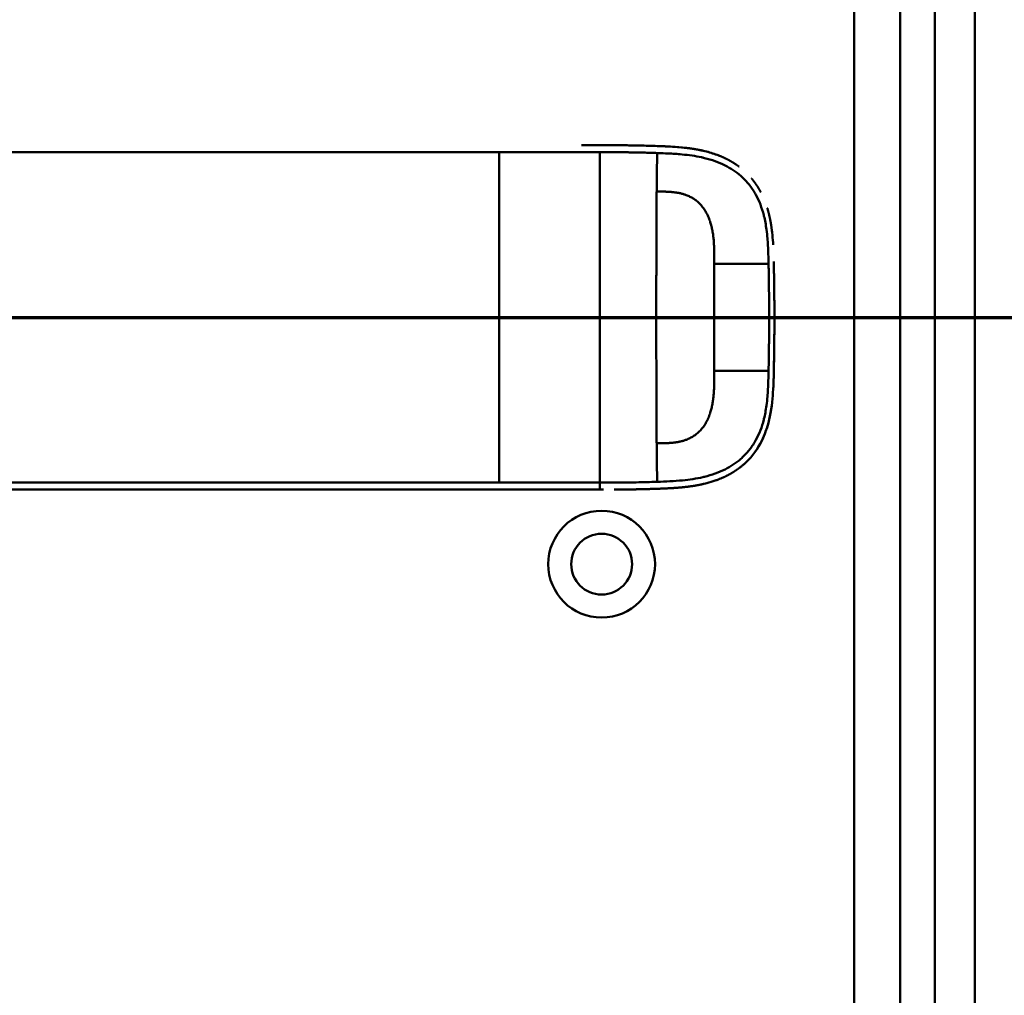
# Model space of a CAD drawing. Header units: millimetres. Extents: x 20 to 833, y 20 to 574.
# Tile 25 of 27: x 658 to 744, y 348 to 433. Entities that reach past the tile are written whole.
import ezdxf

# ---------------------------------------------------------------- set-up
doc = ezdxf.new("R2010")
doc.units = ezdxf.units.MM
doc.header["$LTSCALE"] = 2
for name, color, linetype, lineweight in [('Schnittansichtslinien(DIN)', 7, 'Continuous', 70), ('Sichtbare Kanten(DIN)', 7, 'Continuous', 50), ('Sichtbare tangentiale Kanten(DIN)', 7, 'Continuous', 50)]:
    doc.layers.add(name, color=color, linetype=linetype, lineweight=lineweight)

# ---------------------------------------------------------------- blocks, each defined once
blk = doc.blocks.new('2DTransSchnitt0')
at = {"layer": 'Schnittansichtslinien(DIN)', "linetype": 'Continuous'}
blk.add_line((248.445, 203.454), (390.975, 203.454), dxfattribs=at)

msp = doc.modelspace()

# ---------------------------------------------------------------- linework, layer by layer
at = {"layer": 'Sichtbare Kanten(DIN)'}
for p, q in [((741.2704, 289.7048), (741.2704, 481.136)), ((734.7704, 290.7047), (734.7704, 480.1361)), ((710.9972, 421.8927), (710.9972, 421.8927)), ((708.5607, 391.9076), (708.6261, 391.9076))]:
    msp.add_line(p, q, dxfattribs=at)
for radius in [4.65, 2.65]:
    msp.add_circle((708.7704, 385.4204), radius, dxfattribs=at)
for radius, start, end in [(11.7, 33.306247, 33.348648), (11.6, 32.444317, 32.488026), (11.5, 31.571121, 31.612944), (11.7, 326.659371, 326.704714), (11.6, 327.517463, 327.563659), (11.5, 328.390676, 328.434447)]:
    msp.add_arc((708.7704, 406.9204), radius, start, end, dxfattribs=at)
for points, degree, knots in [([(707.0124, 421.9083), (707.0125, 421.9083), (707.0127, 421.9083), (707.0132, 421.9083), (707.0136, 421.9083), (707.0146, 421.9083), (707.0153, 421.9083), (707.0174, 421.9083), (707.0188, 421.9083), (707.023, 421.9083), (707.0257, 421.9083), (707.0341, 421.9083), (707.0396, 421.9083), (707.0563, 421.9083), (707.0674, 421.9083), (707.1031, 421.9083), (707.1277, 421.9083), (707.2178, 421.9083), (707.2834, 421.9082), (707.6985, 421.9082), (708.0477, 421.9082), (708.7717, 421.9083), (709.1439, 421.908), (709.8673, 421.9045), (710.2098, 421.902), (710.5549, 421.8982)], 3, [0, 0, 0, 0, 0.00005222, 0.00005222, 0.00015665, 0.00015665, 0.0003655, 0.0003655, 0.00078319, 0.00078319, 0.00161859, 0.00161859, 0.00328937, 0.00328937, 0.00663094, 0.00663094, 0.01403003, 0.01403003, 0.03376099, 0.03376099, 0.13899821, 0.13899821, 0.25220546, 0.25220546, 0.35698313, 0.35698313, 0.35698313, 0.35698313]), ([(709.5158, 421.9062), (709.5159, 421.9062), (709.5162, 421.9062), (709.5165, 421.9062), (709.5166, 421.9062), (709.5171, 421.9062), (709.5175, 421.9062), (709.5191, 421.9062), (709.5203, 421.9062), (709.5251, 421.9062), (709.5287, 421.9062), (709.543, 421.9061), (709.5537, 421.906), (709.5965, 421.9058), (709.6286, 421.9056), (709.757, 421.9049), (709.8531, 421.9043), (710.2369, 421.9016), (710.5252, 421.8988), (711.6745, 421.8842), (712.5373, 421.8657), (713.9719, 421.8195), (714.5722, 421.7973), (716.0452, 421.6939), (716.9152, 421.5882), (718.1217, 421.2946), (718.48, 421.1873), (718.9529, 421.0126), (719.0764, 420.9637), (719.2209, 420.9025), (719.2437, 420.8927), (719.2748, 420.8792), (719.2833, 420.8755), (719.2949, 420.8704), (719.2981, 420.869), (719.3014, 420.8675), (719.3017, 420.8674), (719.3021, 420.8672), (719.3022, 420.8672), (719.3023, 420.8671), (719.3023, 420.8671), (719.3024, 420.8671), (719.3024, 420.8671), (719.3024, 420.8671)], 3, [0, 0, 0, 0, 0.0000491, 0.0000491, 0.0000891, 0.0000891, 0.0002091, 0.0002091, 0.0005692, 0.0005692, 0.0016492, 0.0016492, 0.0048893, 0.0048893, 0.0146095, 0.0146095, 0.0437711, 0.0437711, 0.1312516, 0.1312516, 0.3939292, 0.3939292, 0.5799593, 0.5799593, 0.8598793, 0.8598793, 0.9815506, 0.9815506, 1.0251294, 1.0251294, 1.0332985, 1.0332985, 1.036362, 1.036362, 1.0375109, 1.0375109, 1.0376187, 1.0376187, 1.0376591, 1.0376591, 1.0376717, 1.0376717, 1.0376858, 1.0376858, 1.0376858, 1.0376858]), ([(710.5547, 421.8982), (710.5548, 421.8982), (710.5551, 421.8982), (710.5554, 421.8982), (710.5555, 421.8982), (710.5561, 421.8982), (710.5565, 421.8981), (710.5581, 421.8981), (710.5592, 421.8981), (710.564, 421.8981), (710.5676, 421.898), (710.5818, 421.8979), (710.5925, 421.8977), (710.6352, 421.8973), (710.6671, 421.8969), (710.7949, 421.8954), (710.8906, 421.8941), (711.2725, 421.8889), (711.5586, 421.8841), (712.2734, 421.8698), (712.6983, 421.8595), (713.7601, 421.8273), (714.3901, 421.8063), (715.9535, 421.7049), (716.876, 421.5986), (718.1306, 421.292), (718.4883, 421.1846), (718.9604, 421.0097), (719.0839, 420.9607), (719.2284, 420.8993), (719.2511, 420.8895), (719.2822, 420.8759), (719.2907, 420.8722), (719.2998, 420.8682), (719.3006, 420.8679), (719.3016, 420.8674), (719.3019, 420.8673), (719.3022, 420.8672), (719.3023, 420.8671), (719.3024, 420.8671), (719.3025, 420.8671), (719.3024, 420.8671)], 3, [0, 0, 0, 0, 0.00005241, 0.00005241, 0.00009242, 0.00009242, 0.00021245, 0.00021245, 0.0005725, 0.0005725, 0.00165256, 0.00165256, 0.00489264, 0.00489264, 0.01461281, 0.01461281, 0.04377449, 0.04377449, 0.13125587, 0.13125587, 0.2625352, 0.2625352, 0.45952046, 0.45952046, 0.75581351, 0.75581351, 0.87730662, 0.87730662, 0.92088603, 0.92088603, 0.92905535, 0.92905535, 0.93211897, 0.93211897, 0.93240621, 0.93240621, 0.93251398, 0.93251398, 0.93253419, 0.93253419, 0.93255263, 0.93255263, 0.93255263, 0.93255263]), ([(710.5549, 421.8982), (710.5549, 421.8982), (710.5549, 421.8982), (710.5551, 421.8982), (710.5553, 421.8982), (710.5561, 421.8982), (710.5567, 421.8981), (710.5586, 421.8981), (710.5598, 421.8981), (710.566, 421.898), (710.5709, 421.898), (710.5956, 421.8977), (710.6154, 421.8975), (710.7946, 421.8954), (710.959, 421.8933), (711.1122, 421.891), (711.1127, 421.891), (711.1126, 421.891)], 3, [0, 0, 0, 0, 0.000011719, 0.000011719, 0.00005859, 0.00005859, 0.000246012, 0.000246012, 0.000620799, 0.000620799, 0.002119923, 0.002119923, 0.008116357, 0.008116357, 0.056609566, 0.056609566, 0.056677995, 0.056677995, 0.056677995, 0.056677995]), ([(711.6934, 421.8814), (711.6936, 421.8814), (711.6937, 421.8814), (711.6941, 421.8813), (711.6943, 421.8813), (711.6951, 421.8813), (711.6956, 421.8813), (711.6971, 421.8813), (711.6981, 421.8813), (711.701, 421.8812), (711.703, 421.8812), (711.7366, 421.8805), (711.768, 421.8799), (711.8353, 421.8786), (711.8711, 421.8779), (712.0326, 421.8746), (712.1594, 421.8718), (712.2843, 421.8689), (712.2863, 421.8689), (712.2882, 421.8688), (712.2885, 421.8688), (712.2884, 421.8688)], 3, [0, 0, 0, 0, 0.0000377, 0.0000377, 0.000112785, 0.000112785, 0.000262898, 0.000262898, 0.000563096, 0.000563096, 0.001163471, 0.001163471, 0.010769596, 0.010769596, 0.021744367, 0.021744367, 0.060254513, 0.060254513, 0.060863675, 0.060863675, 0.060907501, 0.060907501, 0.060907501, 0.060907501]), ([(712.9521, 421.8517), (712.9522, 421.8517), (712.9526, 421.8517), (712.953, 421.8517), (712.9532, 421.8517), (712.9537, 421.8516), (712.9541, 421.8516), (712.9557, 421.8516), (712.9569, 421.8516), (712.9616, 421.8514), (712.9651, 421.8513), (712.9793, 421.8509), (712.9898, 421.8506), (713.032, 421.8494), (713.0635, 421.8484), (713.1894, 421.8446), (713.2836, 421.8417), (713.3856, 421.8384), (713.3943, 421.8381), (713.4095, 421.8376), (713.4163, 421.8374), (713.4225, 421.8372), (713.4226, 421.8372), (713.4228, 421.8372), (713.4229, 421.8372), (713.423, 421.8372), (713.423, 421.8372), (713.4231, 421.8372), (713.4231, 421.8372), (713.4231, 421.8372)], 3, [0, 0, 0, 0, 0.00008353, 0.00008353, 0.00012354, 0.00012354, 0.000243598, 0.000243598, 0.00060375, 0.00060375, 0.001683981, 0.001683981, 0.004924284, 0.004924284, 0.014644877, 0.014644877, 0.043810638, 0.043810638, 0.046544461, 0.046544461, 0.048595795, 0.048595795, 0.048641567, 0.048641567, 0.048665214, 0.048665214, 0.048677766, 0.048677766, 0.048692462, 0.048692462, 0.048692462, 0.048692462]), ([(720.7346, 420.0368), (720.511, 420.2044), (720.2341, 420.3901), (719.9477, 420.5582), (719.6533, 420.7096), (719.3524, 420.8451), (719.3024, 420.8671)], 5, [0.94147194, 0.94147194, 0.94147194, 0.94147194, 0.94147194, 0.94147194, 1.09060804, 1.12015227, 1.12015227, 1.12015227, 1.12015227, 1.12015227, 1.12015227]), ([(722.626, 417.8121), (722.608, 417.8462), (722.469, 418.105), (722.3176, 418.3549), (722.154, 418.5948), (721.9791, 418.8234), (721.8192, 419.0134)], 5, [0.63578119, 0.63578119, 0.63578119, 0.63578119, 0.63578119, 0.63578119, 0.65520572, 0.78405735, 0.78405735, 0.78405735, 0.78405735, 0.78405735, 0.78405735]), ([(723.5625, 414.7238), (723.5277, 414.9716), (723.4714, 415.3158), (723.4029, 415.658), (723.3205, 415.9968), (723.223, 416.3303), (723.1942, 416.4239)], 5, [0.31433668, 0.31433668, 0.31433668, 0.31433668, 0.31433668, 0.31433668, 0.43750456, 0.48594884, 0.48594884, 0.48594884, 0.48594884, 0.48594884, 0.48594884]), ([(723.5625, 414.7238), (723.5626, 414.7238), (723.5626, 414.7236), (723.5626, 414.7234), (723.5626, 414.7232), (723.5627, 414.7227), (723.5628, 414.7223), (723.563, 414.7207), (723.5632, 414.7195), (723.5638, 414.7148), (723.5643, 414.7112), (723.5663, 414.697), (723.5678, 414.6863), (723.5736, 414.6437), (723.5779, 414.6117), (723.5946, 414.4836), (723.6062, 414.3874), (723.649, 414.002), (723.6734, 413.7117), (723.6965, 413.3594), (723.7003, 413.2976), (723.7039, 413.2358)], 3, [0, 0, 0, 0, 0.00003489, 0.00003489, 0.00007493, 0.00007493, 0.00019502, 0.00019502, 0.00055514, 0.00055514, 0.00163526, 0.00163526, 0.00487537, 0.00487537, 0.01459547, 0.01459547, 0.04375692, 0.04375692, 0.13126731, 0.13126731, 0.14987755, 0.14987755, 0.14987755, 0.14987755]), ([(723.7578, 411.7751), (723.7578, 411.775), (723.7578, 411.775), (723.7578, 411.7747), (723.7578, 411.7746), (723.7578, 411.774), (723.7578, 411.7736), (723.7579, 411.77), (723.7579, 411.7668), (723.7583, 411.751), (723.7586, 411.7384), (723.7612, 411.6245), (723.7634, 411.5232), (723.7657, 411.4109), (723.7662, 411.3882), (723.7662, 411.3885)], 3, [0, 0, 0, 0, 0.000014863, 0.000014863, 0.000074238, 0.000074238, 0.000192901, 0.000192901, 0.001142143, 0.001142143, 0.004938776, 0.004938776, 0.03531665, 0.03531665, 0.038678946, 0.038678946, 0.038678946, 0.038678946]), ([(723.7817, 410.5808), (723.7793, 410.7156), (723.7769, 410.8506), (723.7743, 410.985), (723.7717, 411.1199), (723.7691, 411.2543), (723.7662, 411.3885)], 3, [0.366689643, 0.366689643, 0.366689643, 0.366689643, 0.406900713, 0.406900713, 0.406900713, 0.447266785, 0.447266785, 0.447266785, 0.447266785]), ([(723.7817, 410.5808), (723.7817, 410.5808), (723.7817, 410.5805), (723.7817, 410.5802), (723.7817, 410.5801), (723.7817, 410.5796), (723.7817, 410.5792), (723.7817, 410.5776), (723.7817, 410.5764), (723.7818, 410.5716), (723.7819, 410.568), (723.7821, 410.5536), (723.7823, 410.5428), (723.783, 410.4996), (723.7836, 410.4672), (723.7857, 410.3376), (723.7872, 410.2404), (723.7891, 410.1166), (723.7895, 410.09), (723.7901, 410.05), (723.7903, 410.0367), (723.7906, 410.0167), (723.7907, 410.01), (723.7909, 410.0001), (723.7909, 409.9967), (723.791, 409.9917), (723.791, 409.9901), (723.791, 409.9876), (723.7911, 409.9867), (723.7911, 409.9855), (723.7911, 409.9851), (723.7911, 409.9845), (723.7911, 409.9843), (723.7911, 409.9839), (723.7911, 409.9838), (723.7911, 409.9837), (723.7911, 409.9836), (723.7911, 409.9835), (723.7911, 409.9834), (723.7911, 409.9834)], 3, [0, 0, 0, 0, 0.000053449, 0.000053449, 0.000093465, 0.000093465, 0.000213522, 0.000213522, 0.000573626, 0.000573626, 0.001653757, 0.001653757, 0.004893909, 0.004893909, 0.014614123, 0.014614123, 0.043774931, 0.043774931, 0.051769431, 0.051769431, 0.055766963, 0.055766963, 0.057765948, 0.057765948, 0.05876565, 0.05876565, 0.059265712, 0.059265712, 0.059515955, 0.059515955, 0.059641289, 0.059641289, 0.059704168, 0.059704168, 0.05973582, 0.05973582, 0.059751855, 0.059751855, 0.059768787, 0.059768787, 0.059768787, 0.059768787]), ([(723.7988, 409.3961), (723.7971, 409.5371), (723.7953, 409.6781), (723.7934, 409.8189), (723.7927, 409.8738), (723.7919, 409.9286), (723.7911, 409.9834)], 3, [0.248417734, 0.248417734, 0.248417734, 0.248417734, 0.290654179, 0.290654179, 0.290654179, 0.307101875, 0.307101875, 0.307101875, 0.307101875]), ([(723.7988, 409.3961), (723.7988, 409.3961), (723.7988, 409.3959), (723.7988, 409.3956), (723.7988, 409.3955), (723.7988, 409.395), (723.7988, 409.3946), (723.7988, 409.393), (723.7988, 409.3918), (723.7989, 409.387), (723.7989, 409.3834), (723.7991, 409.369), (723.7992, 409.3582), (723.7997, 409.315), (723.8, 409.2826), (723.8015, 409.153), (723.8025, 409.0558), (723.8036, 408.9343), (723.8039, 408.91), (723.8042, 408.8736), (723.8043, 408.8615), (723.8045, 408.8432), (723.8045, 408.8372), (723.8046, 408.8281), (723.8046, 408.825), (723.8047, 408.8205), (723.8047, 408.8189), (723.8047, 408.8167), (723.8047, 408.8159), (723.8047, 408.8148), (723.8047, 408.8144), (723.8048, 408.8138), (723.8048, 408.8136), (723.8048, 408.8133), (723.8048, 408.8133), (723.8048, 408.8131), (723.8048, 408.8131), (723.8048, 408.813), (723.8048, 408.8129), (723.8048, 408.8129)], 3, [0, 0, 0, 0, 0.000031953, 0.000031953, 0.000071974, 0.000071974, 0.000192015, 0.000192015, 0.000552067, 0.000552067, 0.001632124, 0.001632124, 0.004872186, 0.004872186, 0.014592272, 0.014592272, 0.043752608, 0.043752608, 0.051041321, 0.051041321, 0.05468579, 0.05468579, 0.056508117, 0.056508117, 0.05741937, 0.05741937, 0.057875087, 0.057875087, 0.058103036, 0.058103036, 0.058217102, 0.058217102, 0.058274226, 0.058274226, 0.05830288, 0.05830288, 0.058317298, 0.058317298, 0.05833213, 0.05833213, 0.05833213, 0.05833213]), ([(723.8091, 408.2347), (723.8091, 408.2347), (723.8091, 408.2343), (723.8091, 408.2339), (723.8091, 408.2338), (723.8091, 408.2333), (723.8091, 408.2329), (723.8092, 408.2313), (723.8092, 408.2301), (723.8092, 408.2253), (723.8092, 408.2217), (723.8093, 408.2073), (723.8094, 408.1965), (723.8096, 408.1533), (723.8098, 408.1209), (723.8105, 407.9913), (723.811, 407.8941), (723.8126, 407.5053), (723.8132, 407.2137), (723.8133, 406.4847), (723.812, 406.0473), (723.8069, 405.2043), (723.8032, 404.7988), (723.7985, 404.3933)], 3, [0, 0, 0, 0, 0.00006518, 0.00006518, 0.00010518, 0.00010518, 0.00022519, 0.00022519, 0.00058521, 0.00058521, 0.00166523, 0.00166523, 0.00490526, 0.00490526, 0.01462529, 0.01462529, 0.04378543, 0.04378543, 0.13126692, 0.13126692, 0.26248759, 0.26248759, 0.38414897, 0.38414897, 0.38414897, 0.38414897]), ([(723.8091, 408.2347), (723.8083, 408.3749), (723.8073, 408.5152), (723.8061, 408.6552), (723.8057, 408.7078), (723.8052, 408.7603), (723.8048, 408.8129)], 3, [0.132443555, 0.132443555, 0.132443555, 0.132443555, 0.174407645, 0.174407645, 0.174407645, 0.190155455, 0.190155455, 0.190155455, 0.190155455]), ([(723.8131, 407.1306), (723.8131, 407.1306), (723.8131, 407.13), (723.8131, 407.1296), (723.8131, 407.1294), (723.8131, 407.1289), (723.8131, 407.1285), (723.8131, 407.1269), (723.8131, 407.1257), (723.8131, 407.1209), (723.8132, 407.1173), (723.8132, 407.1029), (723.8132, 407.0921), (723.8132, 407.0489), (723.8132, 407.0165), (723.8133, 406.8869), (723.8132, 406.7897), (723.8129, 406.4009), (723.812, 406.1093), (723.8082, 405.3803), (723.8046, 404.9429), (723.7961, 404.1775), (723.7916, 403.8495), (723.7713, 402.5689), (723.7612, 401.6147), (723.7087, 400.6646)], 3, [0, 0, 0, 0, 0.00008576, 0.00008576, 0.00012576, 0.00012576, 0.00024577, 0.00024577, 0.00060577, 0.00060577, 0.00168578, 0.00168578, 0.0049258, 0.0049258, 0.01464581, 0.01464581, 0.04380589, 0.04380589, 0.13128689, 0.13128689, 0.26250768, 0.26250768, 0.36092522, 0.36092522, 0.64677926, 0.64677926, 0.64677926, 0.64677926]), ([(723.8115, 406.0374), (723.8117, 406.0952), (723.8121, 406.1967), (723.8124, 406.2982), (723.8127, 406.3997), (723.8129, 406.5012), (723.813, 406.545)], 5, [0.378128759, 0.378128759, 0.378128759, 0.378128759, 0.378128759, 0.378128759, 0.40694036, 0.42880411, 0.42880411, 0.42880411, 0.42880411, 0.42880411, 0.42880411]), ([(723.8044, 404.9641), (723.8044, 404.9641), (723.8044, 404.9636), (723.8044, 404.9632), (723.8044, 404.9631), (723.8044, 404.9626), (723.8044, 404.9622), (723.8044, 404.9606), (723.8044, 404.9594), (723.8043, 404.9546), (723.8043, 404.951), (723.8042, 404.9366), (723.8041, 404.9258), (723.8036, 404.8826), (723.8033, 404.8502), (723.8021, 404.7206), (723.801, 404.6234), (723.7981, 404.3609), (723.7961, 404.1957), (723.7939, 404.0304)], 3, [0, 0, 0, 0, 0.000075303, 0.000075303, 0.000115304, 0.000115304, 0.000235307, 0.000235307, 0.000595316, 0.000595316, 0.001675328, 0.001675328, 0.004915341, 0.004915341, 0.014635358, 0.014635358, 0.043795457, 0.043795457, 0.093385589, 0.093385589, 0.093385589, 0.093385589]), ([(723.7908, 403.8102), (723.7907, 403.8052), (723.7892, 403.7044), (723.7801, 403.1116), (723.7701, 402.5716), (723.7575, 402.0318)], 3, [0.11540999, 0.11540999, 0.11540999, 0.11540999, 0.13127697, 0.13127697, 0.29329903, 0.29329903, 0.29329903, 0.29329903]), ([(723.7908, 403.8102), (723.7908, 403.8102), (723.7908, 403.8099), (723.7908, 403.8096), (723.7908, 403.8095), (723.7908, 403.8089), (723.7908, 403.8085), (723.7907, 403.807), (723.7907, 403.8058), (723.7906, 403.801), (723.7906, 403.7974), (723.7904, 403.783), (723.7902, 403.7722), (723.7896, 403.729), (723.7891, 403.6966), (723.7871, 403.567), (723.7856, 403.4698), (723.7834, 403.3362), (723.7828, 403.2998), (723.7819, 403.2497), (723.7817, 403.236), (723.7814, 403.2198), (723.7814, 403.2172), (723.7813, 403.2144), (723.7813, 403.2141), (723.7813, 403.2138), (723.7813, 403.2136), (723.7813, 403.2135), (723.7813, 403.2134), (723.7813, 403.2133), (723.7813, 403.2131), (723.7813, 403.2131)], 3, [0, 0, 0, 0, 0.000042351, 0.000042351, 0.000082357, 0.000082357, 0.000202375, 0.000202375, 0.000562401, 0.000562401, 0.001642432, 0.001642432, 0.004882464, 0.004882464, 0.014602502, 0.014602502, 0.043762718, 0.043762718, 0.054697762, 0.054697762, 0.058798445, 0.058798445, 0.059567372, 0.059567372, 0.059642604, 0.059642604, 0.059680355, 0.059680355, 0.059699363, 0.059699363, 0.059718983, 0.059718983, 0.059718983, 0.059718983]), ([(723.7908, 403.8102), (723.7907, 403.804), (723.7891, 403.6978), (723.7869, 403.5512), (723.7854, 403.4608), (723.7834, 403.3364), (723.7828, 403.3025), (723.782, 403.2558), (723.7818, 403.2431), (723.7815, 403.2256), (723.7814, 403.2209), (723.7813, 403.2156), (723.7813, 403.2151), (723.7813, 403.2144), (723.7813, 403.2141), (723.7813, 403.2138), (723.7813, 403.2136), (723.7813, 403.2134), (723.7813, 403.2134), (723.7813, 403.2133), (723.7813, 403.2131), (723.7813, 403.2131)], 3, [0.442471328, 0.442471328, 0.442471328, 0.442471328, 0.459325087, 0.459325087, 0.486465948, 0.486465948, 0.496643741, 0.496643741, 0.500460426, 0.500460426, 0.501891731, 0.501891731, 0.50203941, 0.50203941, 0.502113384, 0.502113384, 0.502150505, 0.502150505, 0.502169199, 0.502169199, 0.502188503, 0.502188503, 0.502188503, 0.502188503]), ([(723.7661, 402.4248), (723.7661, 402.4248), (723.7661, 402.4246), (723.7661, 402.4243), (723.7661, 402.4242), (723.7661, 402.4237), (723.7661, 402.4233), (723.7661, 402.4217), (723.7661, 402.4205), (723.766, 402.4157), (723.7659, 402.4121), (723.7656, 402.3977), (723.7654, 402.3869), (723.7644, 402.3437), (723.7637, 402.3114), (723.7613, 402.1966), (723.7595, 402.1142), (723.7575, 402.0318)], 3, [0, 0, 0, 0, 0.000033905, 0.000033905, 0.000073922, 0.000073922, 0.000193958, 0.000193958, 0.000554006, 0.000554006, 0.001634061, 0.001634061, 0.004874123, 0.004874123, 0.014594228, 0.014594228, 0.039322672, 0.039322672, 0.039322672, 0.039322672]), ([(723.7575, 402.0318), (723.7404, 401.293), (723.7158, 400.5518), (723.5706, 399.0049), (723.4367, 398.1918), (723.1276, 397.172), (723.0399, 396.9226), (722.9077, 396.5986), (722.8735, 396.5183), (722.826, 396.4122), (722.814, 396.3858), (722.7838, 396.3203), (722.7573, 396.2647), (722.7465, 396.2423)], 3, [0, 0, 0, 0, 0.22193166, 0.22193166, 0.46716052, 0.46716052, 0.5482925, 0.5482925, 0.57530611, 0.57530611, 0.58430946, 0.58430946, 0.59766622, 0.59766622, 0.59766622, 0.59766622]), ([(723.2935, 397.7389), (723.3003, 397.7644), (723.381, 398.0722), (723.4495, 398.3839), (723.5068, 398.698), (723.5542, 399.0135), (723.5907, 399.3035)], 5, [1.29338836, 1.29338836, 1.29338836, 1.29338836, 1.29338836, 1.29338836, 1.30638847, 1.4503927, 1.4503927, 1.4503927, 1.4503927, 1.4503927, 1.4503927]), ([(723.2935, 397.7388), (723.2935, 397.7388), (723.2935, 397.7387), (723.2934, 397.7386), (723.2934, 397.7384), (723.2933, 397.7381), (723.2932, 397.7379), (723.293, 397.7371), (723.2929, 397.7367), (723.2907, 397.7285), (723.2887, 397.7208), (723.2841, 397.7037), (723.2816, 397.6944), (723.2723, 397.6604), (723.2655, 397.6356), (723.2215, 397.4789), (723.1816, 397.3479), (723.0818, 397.0453), (723.0196, 396.8745), (722.6565, 395.9749), (722.2465, 395.292), (721.5701, 394.5151), (721.3775, 394.3202), (721.1067, 394.0785), (721.0379, 394.0195), (720.9445, 393.9428), (720.9211, 393.9238), (720.8678, 393.8813), (720.8306, 393.8522), (720.8076, 393.8345)], 3, [0, 0, 0, 0, 0.00001917, 0.00001917, 0.00005748, 0.00005748, 0.0001341, 0.0001341, 0.00028731, 0.00028731, 0.00273868, 0.00273868, 0.00568458, 0.00568458, 0.01354038, 0.01354038, 0.05545011, 0.05545011, 0.11134725, 0.11134725, 0.35517064, 0.35517064, 0.44356667, 0.44356667, 0.47298688, 0.47298688, 0.48279205, 0.48279205, 0.49507864, 0.49507864, 0.49507864, 0.49507864]), ([(721.9339, 394.9426), (722.067, 395.1098), (722.2469, 395.3555), (722.414, 395.6132), (722.5673, 395.8819), (722.7068, 396.1599), (722.7465, 396.2423)], 5, [0.97812109, 0.97812109, 0.97812109, 0.97812109, 0.97812109, 0.97812109, 1.08869603, 1.13469166, 1.13469166, 1.13469166, 1.13469166, 1.13469166, 1.13469166]), ([(719.1947, 392.9022), (719.2672, 392.9329), (719.6072, 393.0816), (719.9395, 393.2502), (720.2619, 393.4403), (720.572, 393.6529), (720.8076, 393.8345)], 5, [0.61062915, 0.61062915, 0.61062915, 0.61062915, 0.61062915, 0.61062915, 0.65331117, 0.81171679, 0.81171679, 0.81171679, 0.81171679, 0.81171679, 0.81171679]), ([(719.1946, 392.9022), (719.1945, 392.9021), (719.1944, 392.9021), (719.194, 392.9019), (719.1936, 392.9017), (719.1916, 392.9009), (719.19, 392.9002), (719.1839, 392.8976), (719.1793, 392.8957), (719.1624, 392.8886), (719.15, 392.8835), (719.0716, 392.851), (719.0048, 392.8243), (718.8482, 392.764), (718.7579, 392.731), (718.4245, 392.6151), (718.1772, 392.5407), (717.8428, 392.4535), (717.7589, 392.4327), (717.6463, 392.4062), (717.6182, 392.3997), (717.5463, 392.3833), (717.4882, 392.3706), (717.4583, 392.3641)], 3, [0, 0, 0, 0, 0.00003654, 0.00003654, 0.00018253, 0.00018253, 0.00076618, 0.00076618, 0.00242803, 0.00242803, 0.00685953, 0.00685953, 0.03049568, 0.03049568, 0.0620118, 0.0620118, 0.14610446, 0.14610446, 0.17411761, 0.17411761, 0.18345472, 0.18345472, 0.19786857, 0.19786857, 0.19786857, 0.19786857]), ([(559.5417, 391.9076), (559.9716, 391.9076), (560.412, 391.9076), (560.8619, 391.9076), (563.3927, 391.9076), (566.1338, 391.9076), (568.8749, 391.9076), (571.1242, 391.9076), (573.3951, 391.9076), (575.6649, 391.9076), (585.7688, 391.9076), (595.9182, 391.9076), (606.0407, 391.9076), (622.9493, 391.9076), (639.875, 391.9076), (656.7878, 391.9076), (665.2442, 391.9076), (673.7038, 391.9076), (682.1615, 391.9076), (686.3903, 391.9076), (690.6175, 391.9076), (694.8472, 391.9076), (697.5114, 391.9076), (700.1881, 391.9076), (702.8342, 391.9076), (704.389, 391.9076), (705.9224, 391.9076), (707.4692, 391.9076), (707.8313, 391.9076), (708.1885, 391.9076), (708.5607, 391.9076)], 3, [4.0756594, 4.0756594, 4.0756594, 4.0756594, 4.2235005, 4.2235005, 4.2235005, 5.0551855, 5.0551855, 5.0551855, 5.7376751, 5.7376751, 5.7376751, 8.7756456, 8.7756456, 8.7756456, 13.8502555, 13.8502555, 13.8502555, 16.3875605, 16.3875605, 16.3875605, 17.6562129, 17.6562129, 17.6562129, 18.4553381, 18.4553381, 18.4553381, 18.9248654, 18.9248654, 18.9248654, 19.0347624, 19.0347624, 19.0347624, 19.0347624]), ([(708.9323, 391.9078), (708.9323, 391.9078), (708.9323, 391.9078), (708.9322, 391.9078), (708.9321, 391.9078), (708.9317, 391.9078), (708.9315, 391.9078), (708.9307, 391.9078), (708.93, 391.9078), (708.9277, 391.9078), (708.926, 391.9078), (708.9063, 391.9078), (708.8883, 391.9078), (708.8461, 391.9077), (708.822, 391.9077), (708.7658, 391.9076), (708.7336, 391.9076), (708.6906, 391.9076), (708.6799, 391.9076), (708.6655, 391.9076), (708.6619, 391.9076), (708.6571, 391.9076), (708.6559, 391.9076), (708.6543, 391.9076), (708.6539, 391.9076), (708.6534, 391.9076), (708.6533, 391.9076), (708.653, 391.9076), (708.6528, 391.9076), (708.6527, 391.9076)], 3, [0, 0, 0, 0, 0.000010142, 0.000010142, 0.000037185, 0.000037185, 0.000109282, 0.000109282, 0.000301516, 0.000301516, 0.000814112, 0.000814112, 0.00628175, 0.00628175, 0.013571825, 0.013571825, 0.023292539, 0.023292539, 0.026532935, 0.026532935, 0.027613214, 0.027613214, 0.02797342, 0.02797342, 0.028093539, 0.028093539, 0.028133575, 0.028133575, 0.028179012, 0.028179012, 0.028179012, 0.028179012]), ([(711.0486, 391.9239), (711.0487, 391.9239), (711.0484, 391.9239), (711.0481, 391.9239), (711.048, 391.9239), (711.0475, 391.9239), (711.0471, 391.9239), (711.0455, 391.9238), (711.0444, 391.9238), (711.0397, 391.9238), (711.0362, 391.9237), (711.0221, 391.9235), (711.0115, 391.9234), (710.9691, 391.9228), (710.9373, 391.9224), (710.8099, 391.9207), (710.7142, 391.9195), (710.5893, 391.918), (710.5603, 391.9177), (710.5167, 391.9172), (710.5022, 391.9171), (710.4804, 391.9169), (710.4731, 391.9168), (710.4622, 391.9167), (710.4585, 391.9166), (710.4531, 391.9166), (710.4512, 391.9166), (710.4485, 391.9165), (710.4476, 391.9165), (710.4462, 391.9165), (710.4458, 391.9165), (710.4451, 391.9165), (710.4448, 391.9165), (710.4445, 391.9165), (710.4444, 391.9165), (710.4442, 391.9165), (710.4442, 391.9165), (710.444, 391.9165), (710.4439, 391.9165), (710.4439, 391.9165)], 3, [0, 0, 0, 0, 0.000043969, 0.000043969, 0.000083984, 0.000083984, 0.000204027, 0.000204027, 0.000564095, 0.000564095, 0.001644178, 0.001644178, 0.004884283, 0.004884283, 0.014604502, 0.014604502, 0.04376599, 0.04376599, 0.052593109, 0.052593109, 0.057007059, 0.057007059, 0.059214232, 0.059214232, 0.060317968, 0.060317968, 0.060869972, 0.060869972, 0.061146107, 0.061146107, 0.061284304, 0.061284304, 0.061353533, 0.061353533, 0.061388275, 0.061388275, 0.061405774, 0.061405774, 0.061423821, 0.061423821, 0.061423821, 0.061423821]), ([(711.0486, 391.9239), (711.059, 391.924), (711.0693, 391.9242), (711.273, 391.9271), (711.4652, 391.9302), (711.6567, 391.9338)], 3, [0.247650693, 0.247650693, 0.247650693, 0.247650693, 0.250845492, 0.250845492, 0.310534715, 0.310534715, 0.310534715, 0.310534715]), ([(712.2663, 391.9465), (712.2663, 391.9465), (712.2661, 391.9465), (712.2658, 391.9465), (712.2657, 391.9465), (712.2652, 391.9465), (712.2649, 391.9465), (712.2634, 391.9464), (712.2622, 391.9464), (712.2576, 391.9463), (712.2541, 391.9462), (712.2403, 391.9459), (712.2298, 391.9457), (712.1879, 391.9447), (712.1563, 391.944), (712.03, 391.9412), (711.935, 391.9392), (711.8093, 391.9367), (711.7789, 391.9361), (711.7332, 391.9352), (711.7179, 391.9349), (711.6951, 391.9345), (711.6874, 391.9344), (711.676, 391.9341), (711.6721, 391.9341), (711.6664, 391.934), (711.6645, 391.9339), (711.6616, 391.9339), (711.6606, 391.9339), (711.6592, 391.9338), (711.6587, 391.9338), (711.658, 391.9338), (711.6577, 391.9338), (711.6573, 391.9338), (711.6572, 391.9338), (711.657, 391.9338), (711.657, 391.9338), (711.6568, 391.9338), (711.6567, 391.9338), (711.6567, 391.9338)], 3, [0, 0, 0, 0, 0.000046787, 0.000046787, 0.000086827, 0.000086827, 0.000206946, 0.000206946, 0.000567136, 0.000567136, 0.001647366, 0.001647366, 0.004887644, 0.004887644, 0.014608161, 0.014608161, 0.043771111, 0.043771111, 0.053078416, 0.053078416, 0.057732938, 0.057732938, 0.060060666, 0.060060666, 0.0612249, 0.0612249, 0.061807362, 0.061807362, 0.062098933, 0.062098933, 0.062245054, 0.062245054, 0.062318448, 0.062318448, 0.062355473, 0.062355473, 0.062374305, 0.062374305, 0.06239437, 0.06239437, 0.06239437, 0.06239437]), ([(712.2663, 391.9465), (712.2748, 391.9467), (712.2834, 391.9469), (712.4933, 391.9518), (712.6947, 391.9568), (712.91, 391.9629), (712.9244, 391.9633), (712.9388, 391.9637)], 3, [0.373932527, 0.373932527, 0.373932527, 0.373932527, 0.376597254, 0.376597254, 0.439473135, 0.439473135, 0.443987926, 0.443987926, 0.443987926, 0.443987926]), ([(713.4277, 391.9788), (713.4277, 391.9788), (713.4276, 391.9788), (713.4274, 391.9788), (713.4273, 391.9788), (713.427, 391.9788), (713.4267, 391.9788), (713.4258, 391.9787), (713.4251, 391.9787), (713.4223, 391.9786), (713.4202, 391.9785), (713.4116, 391.9783), (713.4051, 391.9781), (713.379, 391.9772), (713.3593, 391.9766), (713.2806, 391.9741), (713.2213, 391.9722), (713.1249, 391.9692), (713.0879, 391.9681), (713.0322, 391.9665), (713.0136, 391.9659), (712.9857, 391.9651), (712.9764, 391.9648), (712.9624, 391.9644), (712.9577, 391.9643), (712.9507, 391.9641), (712.9483, 391.964), (712.9448, 391.9639), (712.9436, 391.9639), (712.9418, 391.9638), (712.9412, 391.9638), (712.9403, 391.9638), (712.94, 391.9638), (712.9396, 391.9638), (712.9394, 391.9638), (712.9392, 391.9638), (712.9391, 391.9638), (712.939, 391.9637), (712.9389, 391.9637), (712.9389, 391.9637), (712.9388, 391.9637), (712.9388, 391.9637)], 3, [0, 0, 0, 0, 0.000030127, 0.000030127, 0.00007034, 0.00007034, 0.000146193, 0.000146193, 0.000373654, 0.000373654, 0.001055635, 0.001055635, 0.003100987, 0.003100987, 0.009236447, 0.009236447, 0.027643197, 0.027643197, 0.039082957, 0.039082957, 0.044805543, 0.044805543, 0.047668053, 0.047668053, 0.049100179, 0.049100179, 0.049817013, 0.049817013, 0.050176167, 0.050176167, 0.050356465, 0.050356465, 0.050447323, 0.050447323, 0.050493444, 0.050493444, 0.050517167, 0.050517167, 0.050529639, 0.050529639, 0.050543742, 0.050543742, 0.050543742, 0.050543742]), ([(713.4277, 391.9788), (713.4507, 391.9795), (713.4736, 391.9803), (713.5397, 391.9825), (713.5828, 391.9839), (713.6258, 391.9854)], 3, [0.495122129, 0.495122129, 0.495122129, 0.495122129, 0.502349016, 0.502349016, 0.515895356, 0.515895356, 0.515895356, 0.515895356]), ([(713.6258, 391.9854), (713.6263, 391.9854), (714.0418, 391.9995), (714.826, 392.0301), (715.6026, 392.0778), (716.3621, 392.1579), (717.1089, 392.289), (717.4583, 392.3641)], 5, [0, 0, 0, 0, 0, 0, 0.00023388, 0.21792631, 0.41257681, 0.41257681, 0.41257681, 0.41257681, 0.41257681, 0.41257681])]:
    msp.add_open_spline(points, degree=degree, knots=knots, dxfattribs=at)
for points, degree in [([(714.5311, 421.7935), (714.3508, 421.8025), (714.1702, 421.8105), (713.9891, 421.8177), (713.8077, 421.8243), (713.6258, 421.8305)], 5), ([(717.6113, 421.4177), (717.2853, 421.4925), (716.9562, 421.5552), (716.6249, 421.6074), (716.2917, 421.6506), (715.9569, 421.6863)], 5), ([(708.6266, 391.9076), (708.6353, 391.9076), (708.644, 391.9076), (708.6527, 391.9076)], 3), ([(709.8603, 391.9116), (710.0561, 391.9129), (710.2499, 391.9145), (710.4439, 391.9165)], 3)]:
    msp.add_open_spline(points, degree=degree, dxfattribs=at)
at = {"layer": 'Sichtbare tangentiale Kanten(DIN)'}
for p, q in [((730.7704, 290.7048), (730.7704, 480.136)), ((737.7704, 480.1361), (737.7704, 290.7047)), ((718.5816, 411.5658), (718.5817, 411.5744)), ((723.3059, 411.5658), (718.5816, 411.5658)), ((699.8383, 406.9082), (572.3649, 406.9082)), ((723.3059, 402.25), (718.5816, 402.25)), ((718.5816, 402.25), (718.5817, 402.2416)), ((708.6195, 392.5181), (708.6266, 392.5181))]:
    msp.add_line(p, q, dxfattribs=at)
for centre, major_axis, start_param, end_param in [((718.6644, 406.3483), (-0.0048, 10.7273), 1.0628535, 1.5185692), ((718.6644, 407.4675), (-0.0048, -10.7273), 4.7645546, 5.2203318)]:
    msp.add_ellipse(centre, major_axis=major_axis, ratio=0.0085792, start_param=start_param, end_param=end_param, dxfattribs=at)
for points, degree, knots in [([(604.2325, 421.2974), (630.7899, 421.2974), (657.3474, 421.2975), (683.9048, 421.2974), (685.2829, 421.2974), (686.6609, 421.2974), (688.0389, 421.2974), (689.3164, 421.2974), (690.5939, 421.2974), (691.8713, 421.2974), (694.527, 421.2974), (697.1827, 421.2975), (699.8383, 421.2974)], 3, [3.18679, 3.18679, 3.18679, 3.18679, 11.1540994, 11.1540994, 11.1540994, 11.5711487, 11.5711487, 11.5711487, 11.9507559, 11.9507559, 11.9507559, 12.7474629, 12.7474629, 12.7474629, 12.7474629]), ([(699.8383, 421.2974), (700.0076, 421.2974), (700.178, 421.2974), (700.3473, 421.2974), (700.5453, 421.2974), (700.7428, 421.2974), (700.9587, 421.2975), (701.3586, 421.2975), (701.706, 421.2976), (702.0449, 421.2976), (702.0777, 421.2976), (702.1144, 421.2976), (702.1519, 421.2976), (702.501, 421.2976), (702.8265, 421.2976), (703.1578, 421.2975), (703.5227, 421.2975), (703.884, 421.2975), (704.2475, 421.2974), (704.6097, 421.2974), (704.9708, 421.2974), (705.3278, 421.2973), (705.4657, 421.2973), (705.607, 421.2973), (705.748, 421.2973), (705.9739, 421.2973), (706.1969, 421.2973), (706.4229, 421.2973), (706.7941, 421.2974), (707.1612, 421.2974), (707.5322, 421.2975), (707.8943, 421.2975), (708.2593, 421.2977), (708.6104, 421.2977), (708.6198, 421.2977), (708.623, 421.2977), (708.6266, 421.2977)], 3, [0, 0, 0, 0, 0.05078067, 0.05078067, 0.05078067, 0.1102021, 0.1102021, 0.1102021, 0.2202767, 0.2202767, 0.2202767, 0.23095286, 0.23095286, 0.23095286, 0.33022951, 0.33022951, 0.33022951, 0.4395805, 0.4395805, 0.4395805, 0.54854182, 0.54854182, 0.54854182, 0.59063446, 0.59063446, 0.59063446, 0.6580998, 0.6580998, 0.6580998, 0.76890548, 0.76890548, 0.76890548, 0.8770848, 0.8770848, 0.8770848, 0.87997457, 0.87997457, 0.87997457, 0.87997457]), ([(708.6266, 421.2977), (708.6463, 421.2977), (708.666, 421.2977), (708.6859, 421.2977), (708.8961, 421.2976), (709.1035, 421.2974), (709.3105, 421.2967), (709.5168, 421.2961), (709.7235, 421.295), (709.9305, 421.2936), (710.1374, 421.2922), (710.3435, 421.2905), (710.5479, 421.2884), (710.6251, 421.2876), (710.7023, 421.2867), (710.78, 421.2857), (710.9083, 421.2842), (711.0369, 421.2825), (711.1656, 421.2806), (711.3727, 421.2776), (711.5775, 421.2742), (711.7815, 421.2703), (711.9853, 421.2664), (712.1901, 421.262), (712.3953, 421.2571), (712.6005, 421.2523), (712.803, 421.2471), (713.0043, 421.2412), (713.2052, 421.2354), (713.4084, 421.2289), (713.6098, 421.2221)], 3, [0, 0, 0, 0, 0.00593799, 0.00593799, 0.00593799, 0.06876696, 0.06876696, 0.06876696, 0.13141451, 0.13141451, 0.13141451, 0.19404693, 0.19404693, 0.19404693, 0.2177013, 0.2177013, 0.2177013, 0.25674204, 0.25674204, 0.25674204, 0.3195011, 0.3195011, 0.3195011, 0.38223166, 0.38223166, 0.38223166, 0.44495846, 0.44495846, 0.44495846, 0.5075707, 0.5075707, 0.5075707, 0.5075707]), ([(713.6098, 421.2221), (713.6535, 421.2206), (713.697, 421.2191), (713.7408, 421.2176), (714.0068, 421.2083), (714.2723, 421.198), (714.5315, 421.1856), (714.9467, 421.1656), (715.3584, 421.1397), (715.7806, 421.0992), (716.0711, 421.0714), (716.3601, 421.037), (716.6402, 420.9952), (716.9204, 420.9535), (717.1876, 420.9053), (717.4545, 420.8472), (717.5421, 420.8282), (717.6313, 420.8077), (717.7215, 420.7856), (718.0383, 420.7083), (718.3519, 420.6156), (718.6501, 420.5091), (718.9484, 420.4026), (719.233, 420.2826), (719.5143, 420.1418), (719.7604, 420.0186), (720.0044, 419.8782), (720.2352, 419.7245), (720.4661, 419.5707), (720.6824, 419.4053), (720.8886, 419.2244), (720.9411, 419.1783), (720.9939, 419.1304), (721.046, 419.0813), (721.2747, 418.8658), (721.4872, 418.6312), (721.6801, 418.3811), (721.873, 418.131), (722.0472, 417.8641), (722.201, 417.5851), (722.3495, 417.3154), (722.4795, 417.0343), (722.5933, 416.7394), (722.7072, 416.4444), (722.8055, 416.1346), (722.8902, 415.8013), (722.8962, 415.7775), (722.9018, 415.7551), (722.9069, 415.7343), (722.9965, 415.3703), (723.0701, 414.9761), (723.1269, 414.5515), (723.1616, 414.2922), (723.1874, 414.0457), (723.2094, 413.7841), (723.212, 413.7527), (723.2144, 413.7235), (723.2166, 413.6956), (723.2426, 413.3676), (723.261, 413.0305), (723.2748, 412.6779), (723.2887, 412.3254), (723.2954, 412.062), (723.3059, 411.5658)], 3, [0, 0, 0, 0, 0.0135271, 0.0135271, 0.0135271, 0.0957917, 0.0957917, 0.0957917, 0.2275588, 0.2275588, 0.2275588, 0.3181985, 0.3181985, 0.3181985, 0.4088383, 0.4088383, 0.4088383, 0.4385873, 0.4385873, 0.4385873, 0.5430912, 0.5430912, 0.5430912, 0.6475951, 0.6475951, 0.6475951, 0.7390043, 0.7390043, 0.7390043, 0.8304135, 0.8304135, 0.8304135, 0.8537246, 0.8537246, 0.8537246, 0.9560852, 0.9560852, 0.9560852, 1.0584459, 1.0584459, 1.0584459, 1.157356, 1.157356, 1.157356, 1.2562662, 1.2562662, 1.2562662, 1.263312, 1.263312, 1.263312, 1.386941, 1.386941, 1.386941, 1.4624438, 1.4624438, 1.4624438, 1.4715048, 1.4715048, 1.4715048, 1.5781325, 1.5781325, 1.5781325, 1.6847601, 1.6847601, 1.6847601, 1.6847601]), ([(718.5817, 411.5744), (718.584, 412.1102), (718.5903, 413.4725), (718.4579, 415.0121), (717.7804, 416.8192), (716.3493, 417.6888), (715.09, 417.8668), (714.0714, 417.8616), (713.5629, 417.8737)], 5, [0, 0, 0, 0, 0, 0, 0.24920002, 0.49920002, 0.74920002, 0.99920002, 0.99920002, 0.99920002, 0.99920002, 0.99920002, 0.99920002]), ([(723.3558, 406.9082), (723.3558, 407.1027), (723.3555, 407.2958), (723.355, 407.4888), (723.3524, 408.4536), (723.3433, 409.4194), (723.3278, 410.3923), (723.3247, 410.5875), (723.3214, 410.7798), (723.3179, 410.9669), (723.3144, 411.1529), (723.3106, 411.3445), (723.3064, 411.5443), (723.3062, 411.5517), (723.3061, 411.5587), (723.3059, 411.5658)], 3, [0, 0, 0, 0, 0.05795206, 0.05795206, 0.05795206, 0.34771308, 0.34771308, 0.34771308, 0.40585328, 0.40585328, 0.40585328, 0.46369354, 0.46369354, 0.46369354, 0.46581276, 0.46581276, 0.46581276, 0.46581276]), ([(708.6266, 406.9082), (707.2725, 406.9082), (705.8906, 406.9082), (704.331, 406.9082), (702.7714, 406.9082), (701.3043, 406.9082), (699.8383, 406.9082)], 3, [0, 0, 0, 0, 0.44038321, 0.44038321, 0.44038321, 0.88076642, 0.88076642, 0.88076642, 0.88076642]), ([(718.5722, 406.9082), (719.0359, 406.9082), (719.37, 406.9082), (719.7732, 406.9082), (720.1764, 406.9082), (720.5707, 406.9082), (720.9641, 406.9082), (721.0625, 406.9082), (721.1608, 406.9082), (721.2591, 406.9082), (721.5542, 406.9082), (721.8496, 406.9082), (722.1471, 406.9082), (722.1967, 406.9082), (722.2463, 406.9082), (722.296, 406.9082), (722.3458, 406.9082), (722.3956, 406.9082), (722.4455, 406.9082), (722.6949, 406.9082), (722.9461, 406.9082), (723.2033, 406.9082), (723.2547, 406.9082), (723.306, 406.9082), (723.3558, 406.9082)], 3, [0, 0, 0, 0, 0.13009876, 0.13009876, 0.13009876, 0.26019753, 0.26019753, 0.26019753, 0.29272222, 0.29272222, 0.29272222, 0.39029629, 0.39029629, 0.39029629, 0.40655864, 0.40655864, 0.40655864, 0.42282098, 0.42282098, 0.42282098, 0.50413271, 0.50413271, 0.50413271, 0.52039505, 0.52039505, 0.52039505, 0.52039505]), ([(718.5817, 402.2416), (718.584, 401.7171), (718.5903, 400.336), (718.4552, 398.8055), (717.7845, 396.9968), (716.3452, 396.1262), (715.0938, 395.9497), (714.2526, 395.9585), (713.5629, 395.9421)], 5, [0, 0, 0, 0, 0, 0, 0.2491944, 0.4991944, 0.7491944, 0.9991944, 0.9991944, 0.9991944, 0.9991944, 0.9991944, 0.9991944]), ([(713.6098, 392.5938), (714.3521, 392.6186), (715.0921, 392.6486), (715.816, 392.7194), (716.4197, 392.7784), (717.0087, 392.8649), (717.583, 392.9972), (717.6317, 393.0084), (717.6806, 393.02), (717.73, 393.0321), (718.0462, 393.1096), (718.3588, 393.2024), (718.6557, 393.3086), (718.9526, 393.4149), (719.2364, 393.5347), (719.5169, 393.6753), (719.7624, 393.7984), (720.0059, 393.9386), (720.2363, 394.0921), (720.4667, 394.2456), (720.6827, 394.4107), (720.8886, 394.5914), (720.9423, 394.6386), (720.9961, 394.6875), (721.0493, 394.7377), (721.2777, 394.9533), (721.4899, 395.1878), (721.6826, 395.4379), (721.8752, 395.688), (722.0491, 395.9548), (722.2026, 396.2337), (722.3507, 396.5029), (722.4804, 396.7837), (722.594, 397.0781), (722.7075, 397.3726), (722.8057, 397.6819), (722.8902, 398.0147), (722.8964, 398.039), (722.9022, 398.0621), (722.9074, 398.0833), (722.9945, 398.4375), (723.0667, 398.8218), (723.1228, 399.2343), (723.1589, 399.4996), (723.1858, 399.7525), (723.2084, 400.0209), (723.2115, 400.0567), (723.2142, 400.0897), (723.2167, 400.1214), (723.2426, 400.4493), (723.2611, 400.7868), (723.2749, 401.1386), (723.2886, 401.4904), (723.2954, 401.754), (723.3059, 402.25)], 3, [0, 0, 0, 0, 0.2307616, 0.2307616, 0.2307616, 0.4232269, 0.4232269, 0.4232269, 0.4395154, 0.4395154, 0.4395154, 0.5437339, 0.5437339, 0.5437339, 0.6479524, 0.6479524, 0.6479524, 0.7391727, 0.7391727, 0.7391727, 0.8303931, 0.8303931, 0.8303931, 0.8541945, 0.8541945, 0.8541945, 0.9564832, 0.9564832, 0.9564832, 1.0587718, 1.0587718, 1.0587718, 1.1575136, 1.1575136, 1.1575136, 1.2562554, 1.2562554, 1.2562554, 1.2634816, 1.2634816, 1.2634816, 1.383867, 1.383867, 1.383867, 1.4613031, 1.4613031, 1.4613031, 1.4716059, 1.4716059, 1.4716059, 1.5781685, 1.5781685, 1.5781685, 1.684731, 1.684731, 1.684731, 1.684731]), ([(604.2325, 392.5184), (622.8115, 392.5184), (641.4061, 392.5184), (659.9805, 392.5184), (672.1153, 392.5184), (684.2487, 392.5183), (696.3834, 392.5184), (697.5349, 392.5184), (698.6865, 392.5184), (699.8383, 392.5184)], 3, [3.1867877, 3.1867877, 3.1867877, 3.1867877, 8.7605377, 8.7605377, 8.7605377, 12.4019194, 12.4019194, 12.4019194, 12.7474629, 12.7474629, 12.7474629, 12.7474629]), ([(699.8383, 392.5184), (700.0029, 392.5184), (700.169, 392.5184), (700.3335, 392.5184), (700.5361, 392.5184), (700.7379, 392.5184), (700.9585, 392.5184), (701.3578, 392.5183), (701.7049, 392.5182), (702.0429, 392.5182), (702.0704, 392.5182), (702.101, 392.5182), (702.1326, 392.5182), (702.488, 392.5182), (702.819, 392.5182), (703.1556, 392.5183), (703.5197, 392.5183), (703.8804, 392.5183), (704.2433, 392.5184), (704.6052, 392.5184), (704.9661, 392.5185), (705.3211, 392.5185), (705.4257, 392.5185), (705.5326, 392.5185), (705.6405, 392.5185), (705.9018, 392.5185), (706.1592, 392.5185), (706.4189, 392.5185), (706.7888, 392.5185), (707.1551, 392.5184), (707.5219, 392.5183), (707.8906, 392.5183), (708.2582, 392.5182), (708.6195, 392.5181)], 3, [0, 0, 0, 0, 0.04936867, 0.04936867, 0.04936867, 0.11014179, 0.11014179, 0.11014179, 0.22014326, 0.22014326, 0.22014326, 0.2290985, 0.2290985, 0.2290985, 0.32998918, 0.32998918, 0.32998918, 0.4391613, 0.4391613, 0.4391613, 0.54803878, 0.54803878, 0.54803878, 0.58009837, 0.58009837, 0.58009837, 0.65768707, 0.65768707, 0.65768707, 0.76818131, 0.76818131, 0.76818131, 0.87925552, 0.87925552, 0.87925552, 0.87925552]), ([(708.5607, 391.9076), (708.5909, 391.9076), (708.615, 391.9573), (708.6208, 392.1452), (708.6239, 392.2461), (708.622, 392.3761), (708.6195, 392.5181)], 3, [0, 0, 0, 0, 0.6504188, 0.6504188, 0.6504188, 1, 1, 1, 1]), ([(708.6266, 392.5181), (708.6442, 392.5181), (708.6619, 392.5181), (708.6795, 392.5181), (708.9121, 392.5181), (709.1541, 392.5185), (709.3783, 392.5193), (709.9576, 392.5214), (710.5716, 392.5266), (711.1674, 392.5352), (711.2189, 392.536), (711.2716, 392.5368), (711.3232, 392.5376), (711.4776, 392.54), (711.6293, 392.5426), (711.7816, 392.5455), (712.3919, 392.5572), (713.0029, 392.5734), (713.6098, 392.5938)], 3, [0, 0, 0, 0, 0.00531619, 0.00531619, 0.00531619, 0.07550479, 0.07550479, 0.07550479, 0.25684052, 0.25684052, 0.25684052, 0.27252586, 0.27252586, 0.27252586, 0.31946639, 0.31946639, 0.31946639, 0.50757072, 0.50757072, 0.50757072, 0.50757072])]:
    msp.add_open_spline(points, degree=degree, knots=knots, dxfattribs=at)
for points, degree in [([(699.8383, 421.2974), (699.8383, 419.508), (699.8383, 417.0073), (699.8383, 413.8574), (699.8383, 410.3828), (699.8383, 406.9082)], 5), ([(708.6266, 406.9082), (708.6266, 410.3829), (708.6266, 413.8576), (708.6266, 417.0076), (708.6266, 419.5083), (708.6266, 421.2977)], 5), ([(713.5629, 417.8737), (713.5695, 418.6576), (713.5773, 419.3919), (713.5865, 420.0668), (713.5972, 420.6775), (713.6098, 421.2221)], 5), ([(713.5629, 417.8737), (713.5478, 416.0798), (713.5387, 414.0034), (713.5334, 411.7106), (713.5307, 409.3094), (713.5307, 406.9082)], 5), ([(699.8383, 392.5184), (699.8383, 394.3078), (699.8383, 396.8085), (699.8383, 399.9584), (699.8383, 403.433), (699.8383, 406.9076)], 5), ([(713.5307, 406.9082), (712.0174, 406.9082), (710.4068, 406.9082), (708.6266, 406.9082)], 3), ([(708.6266, 406.9076), (708.6266, 403.4329), (708.6266, 399.9582), (708.6266, 396.8082), (708.6266, 394.3075), (708.6266, 392.5181)], 5), ([(713.5307, 406.9082), (715.0659, 406.9082), (716.7464, 406.9082), (718.5722, 406.9082)], 3), ([(713.5629, 395.9421), (713.5478, 397.736), (713.5387, 399.8124), (713.5334, 402.1053), (713.5307, 404.5064), (713.5307, 406.9076)], 5), ([(713.5629, 395.9421), (713.574, 394.6284), (713.5888, 393.4995), (713.6098, 392.5938)], 3)]:
    msp.add_open_spline(points, degree=degree, dxfattribs=at)
msp.add_rational_spline([(723.3558, 406.9076), (723.3558, 406.8111), (723.3557, 406.7146), (723.3556, 406.6181), (723.3554, 406.5213), (723.3553, 406.4248), (723.355, 406.3286), (723.3529, 405.5558), (723.3467, 404.7831), (723.3365, 404.0104), (723.334, 403.8245), (723.3311, 403.6318), (723.3279, 403.4309), (723.3247, 403.2267), (723.3214, 403.0336), (723.3179, 402.8494), (723.3145, 402.6657), (723.3106, 402.4737), (723.3064, 402.2712), (723.3062, 402.2642), (723.3061, 402.2571), (723.3059, 402.25)], [1, 1, 1, 1, 1.00008958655, 1.00008958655, 1, 1, 1, 1, 1.00223380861, 1.00223380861, 1, 1.00382742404, 1.00382742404, 1, 1.00355055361, 1.00355055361, 1, 1, 1, 1], degree=3, knots=[0, 0, 0, 0, 0.02894743, 0.02894743, 0.02894743, 0.05789486, 0.05789486, 0.05789486, 0.28973545, 0.28973545, 0.28973545, 0.34769404, 0.34769404, 0.34769404, 0.40585376, 0.40585376, 0.40585376, 0.46369222, 0.46369222, 0.46369222, 0.46581292, 0.46581292, 0.46581292, 0.46581292], dxfattribs=at)

# ---------------------------------------------------------------- block references
at = {"layer": 'Schnittansichtslinien(DIN)', "xscale": 2, "yscale": 2, "zscale": 2}
msp.add_blockref('2DTransSchnitt0', (0, 0), dxfattribs=at)

doc.saveas('drawing.dxf')
